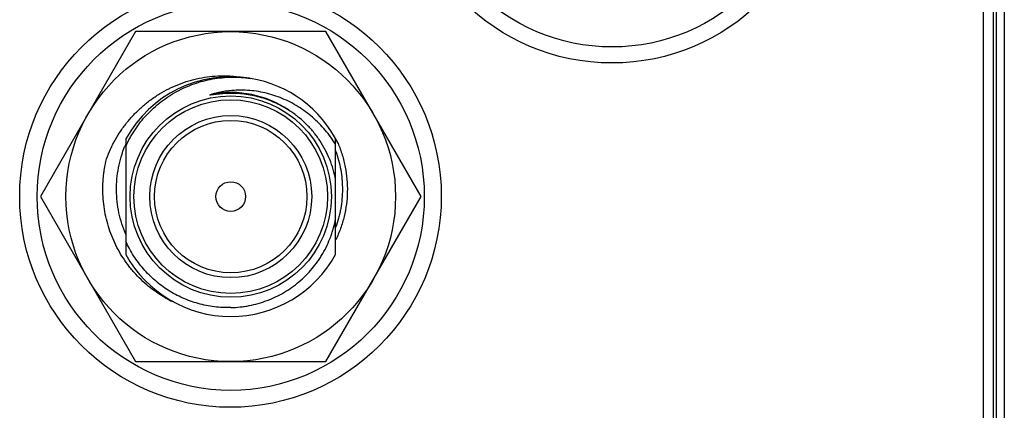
# Model space of a CAD drawing. Header units: inches. Extents: x 0 to 22, y 0 to 17.
# Tile 55 of 59: x 17.847 to 18.618, y 12.729 to 13.034. Entities that reach past the tile are written whole.
import ezdxf

# ---------------------------------------------------------------- set-up
doc = ezdxf.new("R2010")
doc.units = ezdxf.units.IN
doc.header["$LTSCALE"] = 1.21
doc.header["$MEASUREMENT"] = 0
doc.layers.get('0').update_dxf_attribs({"linetype": 'CONTINUOUS'})

msp = doc.modelspace()

# ---------------------------------------------------------------- linework, layer by layer
at = {"color": 7, "linetype": 'CONTINUOUS'}
for p, q in [((18.60888, 14.29714), (18.60888, 10.49839)), ((18.60138, 10.51789), (18.60138, 14.27164)), ((17.93756, 13.0249), (17.86308, 12.8959)), ((18.08652, 13.0249), (17.93756, 13.0249)), ((18.16099, 12.8959), (18.08652, 13.0249)), ((18.01204, 12.97661), (18.01074, 12.9766)), ((17.92991, 12.94112), (17.92991, 12.93522)), ((18.09416, 12.85069), (18.09416, 12.94112)), ((17.92991, 12.93519), (17.92991, 12.85069)), ((17.86308, 12.8959), (17.93756, 12.7669)), ((18.08652, 12.7669), (18.16099, 12.8959)), ((17.93756, 12.7669), (18.08652, 12.7669))]:
    msp.add_line(p, q, dxfattribs=at)
at = {"color": 9, "linetype": 'CONTINUOUS'}
for p, q in [((18.61109, 13.99714), (18.61109, 10.99714)), ((18.61755, 13.99714), (18.61755, 10.99714))]:
    msp.add_line(p, q, dxfattribs=at)
at = {"color": 7, "linetype": 'CONTINUOUS'}
for centre, radius in [((18.31038, 13.16539), 0.165), ((18.31054, 13.1644), 0.1515), ((18.01184, 12.89614), 0.165), ((18.01204, 12.8959), 0.1515), ((18.01204, 12.8959), 0.129), ((18.01204, 12.8959), 0.07875), ((18.01204, 12.8959), 0.06338), ((18.01204, 12.8959), 0.05962), ((18.01204, 12.8959), 0.01162)]:
    msp.add_circle(centre, radius, dxfattribs=at)
at = {"color": 9, "linetype": 'CONTINUOUS'}
msp.add_circle((18.01204, 12.8959), 0.07575, dxfattribs=at)
at = {"color": 7, "linetype": 'CONTINUOUS'}
for centre, radius, start, end in [((18.01204, 12.8959), 0.09375, 80.77639, 151.16355), ((18.01204, 12.8959), 0.09375, 26.39836, 80.49223), ((18.01421, 12.90121), 0.09167, 156.87173, 158.05342), ((18.01204, 12.8959), 0.09375, 208.83645, 331.16355), ((18.00692, 12.89851), 0.09378, 240.54443, 244.65975)]:
    msp.add_arc(centre, radius, start, end, dxfattribs=at)
at = {"color": 9, "linetype": 'CONTINUOUS'}
msp.add_arc((18.01204, 12.8959), 0.08146, 56.27983, 100.4064, dxfattribs=at)
at = {"color": 7, "linetype": 'CONTINUOUS'}
for points, knots in [([(17.91478, 12.92533), (17.91573, 12.92795), (17.91733, 12.93183), (17.91978, 12.93684), (17.92243, 12.94175), (17.92613, 12.94768), (17.9303, 12.95327), (17.93392, 12.95752), (17.93771, 12.96162), (17.94277, 12.96643), (17.9493, 12.97167), (17.95626, 12.97634), (17.9636, 12.98039), (17.97125, 12.9838), (17.97785, 12.98607), (17.98324, 12.98754), (17.98868, 12.98878), (17.99558, 12.98987), (18.00254, 12.99035), (18.00812, 12.99037), (18.0137, 12.99014), (18.01787, 12.98968), (18.02062, 12.98926)], [0, 0, 0, 0, 0.062498, 0.093753, 0.125008, 0.187506, 0.250003, 0.281258, 0.312514, 0.37501, 0.437507, 0.500004, 0.5625, 0.624996, 0.687492, 0.718748, 0.750003, 0.812499, 0.874994, 0.906249, 0.937504, 1, 1, 1, 1]), ([(17.92991, 12.93519), (17.93093, 12.93745), (17.9326, 12.94079), (17.9351, 12.94509), (17.93776, 12.94928), (17.94141, 12.95432), (17.94627, 12.95998), (17.95157, 12.96523), (17.95728, 12.97004), (17.96335, 12.97436), (17.96976, 12.97818), (17.97646, 12.98147), (17.9834, 12.98422), (17.99053, 12.98639), (17.99782, 12.98799), (18.00521, 12.989), (18.01142, 12.98935), (18.01639, 12.98933), (18.02135, 12.98911), (18.02506, 12.98872), (18.02752, 12.98837)], [0, 0, 0, 0, 0.062498, 0.093753, 0.125008, 0.187506, 0.250004, 0.312502, 0.375, 0.437498, 0.499997, 0.562495, 0.624994, 0.687493, 0.749991, 0.81249, 0.874989, 0.906244, 0.937501, 1, 1, 1, 1]), ([(18.09416, 12.93649), (18.09295, 12.93849), (18.09037, 12.94241), (18.08606, 12.94796), (18.08132, 12.95316), (18.0762, 12.95797), (18.07071, 12.96236), (18.06488, 12.96631), (18.05877, 12.96977), (18.05239, 12.97273), (18.04579, 12.97515), (18.03902, 12.97703), (18.03211, 12.97835), (18.02512, 12.97909), (18.0181, 12.97924), (18.01225, 12.97887), (18.00761, 12.97827), (18.00299, 12.97748), (17.99957, 12.97666), (17.99732, 12.97602)], [0, 0, 0, 0, 0.062526, 0.125049, 0.187569, 0.250086, 0.312599, 0.375109, 0.437615, 0.500117, 0.562615, 0.62511, 0.6876, 0.750086, 0.812568, 0.875045, 0.906289, 0.937532, 1, 1, 1, 1]), ([(18.01074, 12.9766), (18.01004, 12.97659), (18.00899, 12.97656), (18.00758, 12.9765), (18.00653, 12.97644), (18.00548, 12.97637), (18.00443, 12.97629), (18.00338, 12.97619), (18.00251, 12.97611), (18.00181, 12.97603), (18.00128, 12.97597), (18.00076, 12.97591), (18.00024, 12.97585), (17.99972, 12.97579), (17.99919, 12.97572), (17.99876, 12.97567), (17.99841, 12.97562), (17.99815, 12.97559), (17.99789, 12.97556), (17.99763, 12.97552), (17.99737, 12.97549), (17.9971, 12.97546), (17.99689, 12.97544), (17.99671, 12.97542), (17.99658, 12.9754), (17.99645, 12.97539), (17.99634, 12.97538), (17.99626, 12.97538), (17.99619, 12.97537), (17.99613, 12.97537), (17.99606, 12.97537), (17.996, 12.97536), (17.99594, 12.97536), (17.9959, 12.97537), (17.99587, 12.97537), (17.99584, 12.97537), (17.99581, 12.97538), (17.99579, 12.97538), (17.99578, 12.97538), (17.99576, 12.97539), (17.99575, 12.9754), (17.99574, 12.97541), (17.99574, 12.97542), (17.99574, 12.97543), (17.99575, 12.97544), (17.99576, 12.97545), (17.99577, 12.97547), (17.99579, 12.97548), (17.99582, 12.9755), (17.99585, 12.97551), (17.99588, 12.97553), (17.99591, 12.97555), (17.99596, 12.97557), (17.99602, 12.97559), (17.99608, 12.97562), (17.99614, 12.97564), (17.99622, 12.97567), (17.99632, 12.97571), (17.99645, 12.97575), (17.99657, 12.97579), (17.9967, 12.97583), (17.99686, 12.97589), (17.99707, 12.97595), (17.99724, 12.976), (17.99732, 12.97602)], [0, 0, 0, 0, 0.125501, 0.188251, 0.251002, 0.313751, 0.376499, 0.439246, 0.50199, 0.53336, 0.56473, 0.596097, 0.627463, 0.658826, 0.690186, 0.72154, 0.737215, 0.752887, 0.768557, 0.784223, 0.799884, 0.815539, 0.831183, 0.839, 0.846812, 0.854618, 0.862413, 0.866306, 0.870194, 0.874076, 0.877949, 0.88181, 0.885652, 0.887561, 0.889459, 0.891341, 0.893188, 0.894091, 0.894983, 0.895863, 0.89668, 0.897411, 0.898117, 0.898849, 0.89964, 0.900497, 0.901377, 0.903174, 0.90502, 0.906891, 0.908777, 0.910675, 0.914493, 0.918332, 0.922184, 0.926045, 0.929914, 0.937667, 0.945435, 0.953213, 0.960999, 0.968791, 0.984389, 1, 1, 1, 1]), ([(18.05816, 12.96304), (18.05646, 12.96415), (18.05297, 12.96624), (18.04753, 12.96899), (18.0419, 12.97134), (18.03612, 12.97327), (18.03021, 12.97478), (18.0242, 12.97585), (18.01813, 12.97648), (18.01407, 12.97662), (18.01204, 12.97661)], [0, 0, 0, 0, 0.12498, 0.249967, 0.37496, 0.499958, 0.624962, 0.74997, 0.874983, 1, 1, 1, 1]), ([(18.09416, 12.909), (18.09366, 12.91174), (18.09237, 12.91716), (18.08963, 12.92505), (18.0861, 12.93262), (18.08184, 12.93981), (18.07686, 12.94652), (18.07123, 12.95269), (18.06501, 12.95826), (18.0605, 12.96153), (18.05816, 12.96304)], [0, 0, 0, 0, 0.125003, 0.250003, 0.375003, 0.500004, 0.625003, 0.750003, 0.875001, 1, 1, 1, 1]), ([(17.92991, 12.86638), (17.92873, 12.86909), (17.92665, 12.87463), (17.92438, 12.88321), (17.92298, 12.89198), (17.92246, 12.90084), (17.92282, 12.90971), (17.92405, 12.91851), (17.92614, 12.92713), (17.92808, 12.93273), (17.92919, 12.93547)], [0, 0, 0, 0, 0.124999, 0.249996, 0.374994, 0.499994, 0.624994, 0.749994, 0.874994, 1, 1, 1, 1]), ([(18.09601, 12.93759), (18.09727, 12.9346), (18.09949, 12.92849), (18.10183, 12.91903), (18.10317, 12.90938), (18.10347, 12.89964), (18.10274, 12.88992), (18.10097, 12.88033), (18.09817, 12.871), (18.09564, 12.86501), (18.09422, 12.8621)], [0, 0, 0, 0, 0.125003, 0.250004, 0.375005, 0.500006, 0.625005, 0.750004, 0.875003, 1, 1, 1, 1]), ([(17.96081, 12.81685), (17.95851, 12.81814), (17.95515, 12.82023), (17.95086, 12.82329), (17.9467, 12.82652), (17.94175, 12.83089), (17.93718, 12.83564), (17.93378, 12.83966), (17.93054, 12.84382), (17.92681, 12.84926), (17.92288, 12.85613), (17.91953, 12.86329), (17.91676, 12.87071), (17.9146, 12.87832), (17.91306, 12.88608), (17.91214, 12.89394), (17.91184, 12.90184), (17.91211, 12.90843), (17.91264, 12.91367), (17.91338, 12.91889), (17.91416, 12.92277), (17.91478, 12.92533)], [0, 0, 0, 0, 0.062497, 0.093752, 0.125007, 0.187504, 0.250001, 0.281256, 0.312511, 0.375008, 0.437506, 0.500003, 0.562501, 0.624999, 0.687497, 0.749995, 0.812493, 0.874991, 0.906246, 0.937501, 1, 1, 1, 1]), ([(18.09416, 12.93164), (18.09503, 12.92925), (18.09655, 12.92439), (18.0982, 12.91694), (18.09903, 12.91064), (18.09937, 12.90556), (18.09949, 12.90048), (18.09922, 12.89412), (18.0984, 12.88781), (18.0974, 12.88283), (18.09619, 12.87789), (18.09504, 12.87425), (18.09416, 12.87186)], [0, 0, 0, 0, 0.124994, 0.249987, 0.37498, 0.437491, 0.500002, 0.624995, 0.749987, 0.812497, 0.875008, 1, 1, 1, 1]), ([(18.01204, 12.80911), (18.01446, 12.80917), (18.01809, 12.80941), (18.0229, 12.81003), (18.02768, 12.81086), (18.03358, 12.81226), (18.0405, 12.81455), (18.04719, 12.8174), (18.05362, 12.82081), (18.05974, 12.82476), (18.0655, 12.82921), (18.07087, 12.83413), (18.07579, 12.8395), (18.07949, 12.8443), (18.0822, 12.84833), (18.08473, 12.85246), (18.08756, 12.85783), (18.08992, 12.86342), (18.09151, 12.868), (18.0929, 12.87265), (18.09372, 12.87619), (18.09416, 12.87858)], [0, 0, 0, 0, 0.062499, 0.093755, 0.12501, 0.187509, 0.250007, 0.312504, 0.375002, 0.4375, 0.499997, 0.562494, 0.624991, 0.687488, 0.718744, 0.75, 0.812496, 0.874993, 0.906248, 0.937503, 1, 1, 1, 1]), ([(18.01204, 12.80911), (18.0099, 12.80905), (18.00561, 12.80911), (17.9992, 12.80967), (17.99284, 12.8107), (17.98659, 12.81219), (17.98045, 12.81414), (17.97448, 12.81654), (17.9687, 12.81936), (17.96314, 12.8226), (17.95784, 12.82624), (17.95281, 12.83026), (17.94809, 12.83463), (17.94369, 12.83933), (17.93965, 12.84433), (17.93599, 12.84962), (17.93271, 12.85516), (17.9308, 12.859), (17.92991, 12.86095)], [0, 0, 0, 0, 0.062499, 0.124999, 0.187498, 0.249998, 0.312497, 0.374997, 0.437497, 0.499997, 0.562497, 0.624997, 0.687497, 0.749998, 0.812498, 0.874998, 0.9375, 1, 1, 1, 1])]:
    msp.add_open_spline(points, degree=3, knots=knots, dxfattribs=at)

doc.saveas('drawing.dxf')
